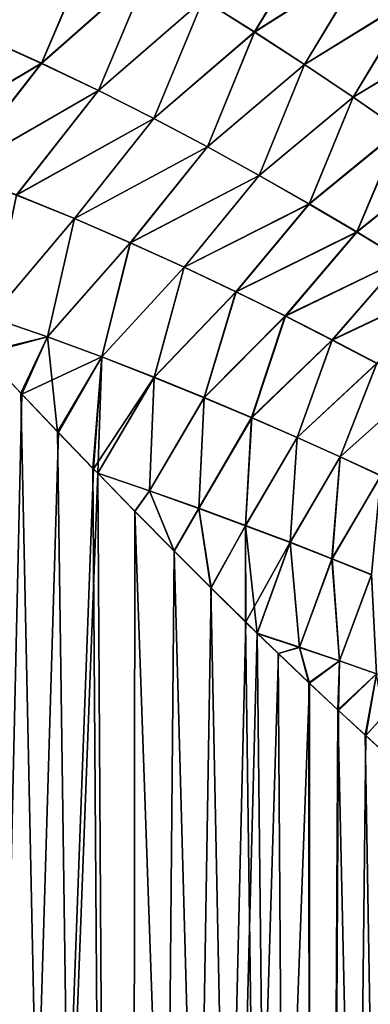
# Model space of a CAD drawing. Header units: millimetres. Extents: x -22 to 72, y 0 to 291.
# Tile 6 of 99: x 16 to 20, y 56 to 68. Entities that reach past the tile are written whole.
import ezdxf

# ---------------------------------------------------------------- set-up
doc = ezdxf.new("R2010")
doc.units = ezdxf.units.MM
doc.header["$LTSCALE"] = 65.185185
for name, color, linetype in [('13', 7, 'CONTINUOUS'), ('14', 7, 'CONTINUOUS'), ('2', 7, 'CONTINUOUS'), ('4', 7, 'CONTINUOUS')]:
    doc.layers.add(name, color=color, linetype=linetype)

msp = doc.modelspace()

# ---------------------------------------------------------------- linework, layer by layer
at = {"layer": '13', "color": 7, "linetype": 'CONTINUOUS'}
for points in [[(15.421, 68.115, 16.934), (16.134, 69.745, 17.045), (14.667, 68.43, 17.449), (15.421, 68.115, 16.934)], [(16.823, 69.362, 16.585), (16.134, 69.745, 17.045), (15.421, 68.115, 16.934), (16.823, 69.362, 16.585)], [(18.778, 68.177, 15.094), (19.586, 69.521, 15.528), (18.143, 68.577, 15.612), (18.778, 68.177, 15.094)], [(20.167, 69.065, 15.033), (19.586, 69.521, 15.528), (18.778, 68.177, 15.094), (20.167, 69.065, 15.033)], [(16.15, 67.788, 16.407), (16.823, 69.362, 16.585), (15.421, 68.115, 16.934), (16.15, 67.788, 16.407)], [(17.492, 68.972, 16.108), (16.823, 69.362, 16.585), (16.15, 67.788, 16.407), (17.492, 68.972, 16.108)], [(19.396, 67.774, 14.553), (20.167, 69.065, 15.033), (18.778, 68.177, 15.094), (19.396, 67.774, 14.553)], [(20.736, 68.61, 14.511), (20.167, 69.065, 15.033), (19.396, 67.774, 14.553), (20.736, 68.61, 14.511)], [(16.854, 67.452, 15.867), (17.492, 68.972, 16.108), (16.15, 67.788, 16.407), (16.854, 67.452, 15.867)], [(18.143, 68.577, 15.612), (17.492, 68.972, 16.108), (16.854, 67.452, 15.867), (18.143, 68.577, 15.612)], [(17.536, 67.109, 15.311), (18.143, 68.577, 15.612), (16.854, 67.452, 15.867), (17.536, 67.109, 15.311)], [(18.778, 68.177, 15.094), (18.143, 68.577, 15.612), (17.536, 67.109, 15.311), (18.778, 68.177, 15.094)], [(19.995, 67.37, 13.987), (20.736, 68.61, 14.511), (19.396, 67.774, 14.553), (19.995, 67.37, 13.987)], [(21.29, 68.158, 13.962), (20.736, 68.61, 14.511), (19.995, 67.37, 13.987), (21.29, 68.158, 13.962)], [(16.15, 67.788, 16.407), (15.421, 68.115, 16.934), (14.33, 66.709, 17.41), (16.15, 67.788, 16.407)], [(18.197, 66.758, 14.735), (18.778, 68.177, 15.094), (17.536, 67.109, 15.311), (18.197, 66.758, 14.735)], [(19.396, 67.774, 14.553), (18.778, 68.177, 15.094), (18.197, 66.758, 14.735), (19.396, 67.774, 14.553)], [(20.573, 66.97, 13.398), (21.29, 68.158, 13.962), (19.995, 67.37, 13.987), (20.573, 66.97, 13.398)], [(15.1, 66.442, 16.82), (16.15, 67.788, 16.407), (14.33, 66.709, 17.41), (15.1, 66.442, 16.82)], [(16.854, 67.452, 15.867), (16.15, 67.788, 16.407), (15.1, 66.442, 16.82), (16.854, 67.452, 15.867)], [(18.837, 66.405, 14.138), (19.396, 67.774, 14.553), (18.197, 66.758, 14.735), (18.837, 66.405, 14.138)], [(19.995, 67.37, 13.987), (19.396, 67.774, 14.553), (18.837, 66.405, 14.138), (19.995, 67.37, 13.987)], [(15.841, 66.163, 16.223), (16.854, 67.452, 15.867), (15.1, 66.442, 16.82), (15.841, 66.163, 16.223)], [(17.536, 67.109, 15.311), (16.854, 67.452, 15.867), (15.841, 66.163, 16.223), (17.536, 67.109, 15.311)], [(19.452, 66.052, 13.521), (19.995, 67.37, 13.987), (18.837, 66.405, 14.138), (19.452, 66.052, 13.521)], [(20.573, 66.97, 13.398), (19.995, 67.37, 13.987), (19.452, 66.052, 13.521), (20.573, 66.97, 13.398)], [(16.556, 65.874, 15.615), (17.536, 67.109, 15.311), (15.841, 66.163, 16.223), (16.556, 65.874, 15.615)], [(18.197, 66.758, 14.735), (17.536, 67.109, 15.311), (16.556, 65.874, 15.615), (18.197, 66.758, 14.735)], [(20.04, 65.705, 12.888), (20.573, 66.97, 13.398), (19.452, 66.052, 13.521), (20.04, 65.705, 12.888)], [(21.127, 66.579, 12.789), (20.573, 66.97, 13.398), (20.04, 65.705, 12.888), (21.127, 66.579, 12.789)], [(17.246, 65.575, 14.993), (18.197, 66.758, 14.735), (16.556, 65.874, 15.615), (17.246, 65.575, 14.993)], [(18.837, 66.405, 14.138), (18.197, 66.758, 14.735), (17.246, 65.575, 14.993), (18.837, 66.405, 14.138)], [(20.6, 65.367, 12.235), (21.127, 66.579, 12.789), (20.04, 65.705, 12.888), (20.6, 65.367, 12.235)], [(17.912, 65.272, 14.354), (18.837, 66.405, 14.138), (17.246, 65.575, 14.993), (17.912, 65.272, 14.354)], [(19.452, 66.052, 13.521), (18.837, 66.405, 14.138), (17.912, 65.272, 14.354), (19.452, 66.052, 13.521)], [(16.556, 65.874, 15.615), (15.841, 66.163, 16.223), (15.526, 64.652, 16.299), (16.556, 65.874, 15.615)], [(18.55, 64.968, 13.701), (19.452, 66.052, 13.521), (17.912, 65.272, 14.354), (18.55, 64.968, 13.701)], [(20.04, 65.705, 12.888), (19.452, 66.052, 13.521), (18.55, 64.968, 13.701), (20.04, 65.705, 12.888)], [(16.223, 64.412, 15.645), (16.556, 65.874, 15.615), (15.526, 64.652, 16.299), (16.223, 64.412, 15.645)], [(17.246, 65.575, 14.993), (16.556, 65.874, 15.615), (16.223, 64.412, 15.645), (17.246, 65.575, 14.993)], [(19.159, 64.667, 13.034), (20.04, 65.705, 12.888), (18.55, 64.968, 13.701), (19.159, 64.667, 13.034)], [(20.6, 65.367, 12.235), (20.04, 65.705, 12.888), (19.159, 64.667, 13.034), (20.6, 65.367, 12.235)], [(16.895, 64.164, 14.981), (17.246, 65.575, 14.993), (16.223, 64.412, 15.645), (16.895, 64.164, 14.981)], [(17.912, 65.272, 14.354), (17.246, 65.575, 14.993), (16.895, 64.164, 14.981), (17.912, 65.272, 14.354)], [(19.738, 64.373, 12.352), (20.6, 65.367, 12.235), (19.159, 64.667, 13.034), (19.738, 64.373, 12.352)], [(21.134, 65.035, 11.56), (20.6, 65.367, 12.235), (19.738, 64.373, 12.352), (21.134, 65.035, 11.56)], [(17.541, 63.912, 14.308), (17.912, 65.272, 14.354), (16.895, 64.164, 14.981), (17.541, 63.912, 14.308)], [(18.55, 64.968, 13.701), (17.912, 65.272, 14.354), (17.541, 63.912, 14.308), (18.55, 64.968, 13.701)], [(18.157, 63.661, 13.625), (18.55, 64.968, 13.701), (17.541, 63.912, 14.308), (18.157, 63.661, 13.625)], [(19.159, 64.667, 13.034), (18.55, 64.968, 13.701), (18.157, 63.661, 13.625), (19.159, 64.667, 13.034)], [(20.289, 64.084, 11.651), (21.134, 65.035, 11.56), (19.738, 64.373, 12.352), (20.289, 64.084, 11.651)], [(15.421, 64.22, 16.384), (16.223, 64.412, 15.645), (15.526, 64.652, 16.299), (15.421, 64.22, 16.384)], [(18.744, 63.413, 12.933), (19.159, 64.667, 13.034), (18.157, 63.661, 13.625), (18.744, 63.413, 12.933)], [(19.738, 64.373, 12.352), (19.159, 64.667, 13.034), (18.744, 63.413, 12.933), (19.738, 64.373, 12.352)], [(15.421, 64.22, 16.384), (15.895, 63.718, 15.925), (16.223, 64.412, 15.645), (15.421, 64.22, 16.384)], [(15.895, 63.718, 15.925), (16.349, 63.241, 15.458), (16.223, 64.412, 15.645), (15.895, 63.718, 15.925)], [(16.349, 63.241, 15.458), (16.895, 64.164, 14.981), (16.223, 64.412, 15.645), (16.349, 63.241, 15.458)], [(19.303, 63.169, 12.228), (19.738, 64.373, 12.352), (18.744, 63.413, 12.933), (19.303, 63.169, 12.228)], [(20.289, 64.084, 11.651), (19.738, 64.373, 12.352), (19.303, 63.169, 12.228), (20.289, 64.084, 11.651)], [(16.349, 63.241, 15.458), (16.785, 62.788, 14.984), (16.895, 64.164, 14.981), (16.349, 63.241, 15.458)], [(16.785, 62.788, 14.984), (16.845, 62.727, 14.916), (16.895, 64.164, 14.981), (16.785, 62.788, 14.984)], [(16.845, 62.727, 14.916), (17.541, 63.912, 14.308), (16.895, 64.164, 14.981), (16.845, 62.727, 14.916)], [(19.835, 62.93, 11.508), (20.289, 64.084, 11.651), (19.303, 63.169, 12.228), (19.835, 62.93, 11.508)], [(20.811, 63.802, 10.929), (20.289, 64.084, 11.651), (19.835, 62.93, 11.508), (20.811, 63.802, 10.929)], [(17.541, 63.912, 14.308), (16.845, 62.727, 14.916), (17.483, 62.51, 14.176), (17.541, 63.912, 14.308)], [(18.157, 63.661, 13.625), (17.541, 63.912, 14.308), (17.483, 62.51, 14.176), (18.157, 63.661, 13.625)], [(20.337, 62.698, 10.773), (20.811, 63.802, 10.929), (19.835, 62.93, 11.508), (20.337, 62.698, 10.773)], [(18.09, 62.293, 13.43), (18.157, 63.661, 13.625), (17.483, 62.51, 14.176), (18.09, 62.293, 13.43)], [(18.744, 63.413, 12.933), (18.157, 63.661, 13.625), (18.09, 62.293, 13.43), (18.744, 63.413, 12.933)], [(18.668, 62.08, 12.675), (18.744, 63.413, 12.933), (18.09, 62.293, 13.43), (18.668, 62.08, 12.675)], [(19.303, 63.169, 12.228), (18.744, 63.413, 12.933), (18.668, 62.08, 12.675), (19.303, 63.169, 12.228)], [(19.216, 61.872, 11.908), (19.303, 63.169, 12.228), (18.668, 62.08, 12.675), (19.216, 61.872, 11.908)], [(19.835, 62.93, 11.508), (19.303, 63.169, 12.228), (19.216, 61.872, 11.908), (19.835, 62.93, 11.508)], [(19.734, 61.67, 11.129), (19.835, 62.93, 11.508), (19.216, 61.872, 11.908), (19.734, 61.67, 11.129)], [(20.337, 62.698, 10.773), (19.835, 62.93, 11.508), (19.734, 61.67, 11.129), (20.337, 62.698, 10.773)], [(16.845, 62.727, 14.916), (17.303, 62.257, 14.383), (17.483, 62.51, 14.176), (16.845, 62.727, 14.916)], [(20.221, 61.475, 10.338), (20.337, 62.698, 10.773), (19.734, 61.67, 11.129), (20.221, 61.475, 10.338)], [(17.303, 62.257, 14.383), (17.787, 61.766, 13.78), (17.483, 62.51, 14.176), (17.303, 62.257, 14.383)], [(17.787, 61.766, 13.78), (18.09, 62.293, 13.43), (17.483, 62.51, 14.176), (17.787, 61.766, 13.78)], [(17.787, 61.766, 13.78), (18.241, 61.312, 13.173), (18.09, 62.293, 13.43), (17.787, 61.766, 13.78)], [(18.241, 61.312, 13.173), (18.668, 62.08, 12.675), (18.09, 62.293, 13.43), (18.241, 61.312, 13.173)], [(18.241, 61.312, 13.173), (18.668, 60.891, 12.56), (18.668, 62.08, 12.675), (18.241, 61.312, 13.173)], [(18.668, 60.891, 12.56), (18.812, 60.751, 12.343), (18.668, 62.08, 12.675), (18.668, 60.891, 12.56)], [(18.812, 60.751, 12.343), (19.216, 61.872, 11.908), (18.668, 62.08, 12.675), (18.812, 60.751, 12.343)], [(19.216, 61.872, 11.908), (18.812, 60.751, 12.343), (19.335, 60.578, 11.518), (19.216, 61.872, 11.908)], [(19.734, 61.67, 11.129), (19.216, 61.872, 11.908), (19.335, 60.578, 11.518), (19.734, 61.67, 11.129)], [(19.826, 60.411, 10.683), (19.734, 61.67, 11.129), (19.335, 60.578, 11.518), (19.826, 60.411, 10.683)], [(20.221, 61.475, 10.338), (19.734, 61.67, 11.129), (19.826, 60.411, 10.683), (20.221, 61.475, 10.338)], [(20.284, 60.251, 9.839), (20.221, 61.475, 10.338), (19.826, 60.411, 10.683), (20.284, 60.251, 9.839)], [(18.812, 60.751, 12.343), (19.07, 60.503, 11.941), (19.335, 60.578, 11.518), (18.812, 60.751, 12.343)], [(19.07, 60.503, 11.941), (19.45, 60.141, 11.311), (19.335, 60.578, 11.518), (19.07, 60.503, 11.941)], [(19.45, 60.141, 11.311), (19.826, 60.411, 10.683), (19.335, 60.578, 11.518), (19.45, 60.141, 11.311)], [(19.45, 60.141, 11.311), (19.808, 59.805, 10.673), (19.826, 60.411, 10.683), (19.45, 60.141, 11.311)], [(19.808, 59.805, 10.673), (20.284, 60.251, 9.839), (19.826, 60.411, 10.683), (19.808, 59.805, 10.673)], [(19.808, 59.805, 10.673), (20.143, 59.496, 10.026), (20.284, 60.251, 9.839), (19.808, 59.805, 10.673)], [(20.143, 59.496, 10.026), (20.454, 59.212, 9.374), (20.284, 60.251, 9.839), (20.143, 59.496, 10.026)]]:
    msp.add_3dface(points, dxfattribs=at)
at = {"layer": '14', "color": 7, "linetype": 'CONTINUOUS'}
for points in [[(15.419, 68.12, -16.935), (14.666, 68.436, -17.45), (16.13, 69.75, -17.047), (15.419, 68.12, -16.935)], [(16.819, 69.367, -16.587), (15.419, 68.12, -16.935), (16.13, 69.75, -17.047), (16.819, 69.367, -16.587)], [(18.778, 68.176, -15.093), (18.143, 68.577, -15.611), (19.593, 69.515, -15.521), (18.778, 68.176, -15.093)], [(20.174, 69.059, -15.026), (18.778, 68.176, -15.093), (19.593, 69.515, -15.521), (20.174, 69.059, -15.026)], [(16.149, 67.791, -16.408), (15.419, 68.12, -16.935), (16.819, 69.367, -16.587), (16.149, 67.791, -16.408)], [(17.49, 68.975, -16.109), (16.149, 67.791, -16.408), (16.819, 69.367, -16.587), (17.49, 68.975, -16.109)], [(19.395, 67.773, -14.553), (18.778, 68.176, -15.093), (20.174, 69.059, -15.026), (19.395, 67.773, -14.553)], [(20.742, 68.605, -14.505), (19.395, 67.773, -14.553), (20.174, 69.059, -15.026), (20.742, 68.605, -14.505)], [(16.855, 67.453, -15.866), (16.149, 67.791, -16.408), (17.49, 68.975, -16.109), (16.855, 67.453, -15.866)], [(18.143, 68.577, -15.611), (16.855, 67.453, -15.866), (17.49, 68.975, -16.109), (18.143, 68.577, -15.611)], [(17.537, 67.108, -15.309), (16.855, 67.453, -15.866), (18.143, 68.577, -15.611), (17.537, 67.108, -15.309)], [(18.778, 68.176, -15.093), (17.537, 67.108, -15.309), (18.143, 68.577, -15.611), (18.778, 68.176, -15.093)], [(19.994, 67.371, -13.988), (19.395, 67.773, -14.553), (20.742, 68.605, -14.505), (19.994, 67.371, -13.988)], [(21.294, 68.155, -13.958), (19.994, 67.371, -13.988), (20.742, 68.605, -14.505), (21.294, 68.155, -13.958)], [(16.149, 67.791, -16.408), (14.328, 66.715, -17.411), (15.419, 68.12, -16.935), (16.149, 67.791, -16.408)], [(18.198, 66.757, -14.734), (17.537, 67.108, -15.309), (18.778, 68.176, -15.093), (18.198, 66.757, -14.734)], [(19.395, 67.773, -14.553), (18.198, 66.757, -14.734), (18.778, 68.176, -15.093), (19.395, 67.773, -14.553)], [(20.571, 66.972, -13.4), (19.994, 67.371, -13.988), (21.294, 68.155, -13.958), (20.571, 66.972, -13.4)], [(15.099, 66.446, -16.821), (14.328, 66.715, -17.411), (16.149, 67.791, -16.408), (15.099, 66.446, -16.821)], [(16.855, 67.453, -15.866), (15.099, 66.446, -16.821), (16.149, 67.791, -16.408), (16.855, 67.453, -15.866)], [(18.837, 66.405, -14.138), (18.198, 66.757, -14.734), (19.395, 67.773, -14.553), (18.837, 66.405, -14.138)], [(19.994, 67.371, -13.988), (18.837, 66.405, -14.138), (19.395, 67.773, -14.553), (19.994, 67.371, -13.988)], [(15.842, 66.165, -16.223), (15.099, 66.446, -16.821), (16.855, 67.453, -15.866), (15.842, 66.165, -16.223)], [(17.537, 67.108, -15.309), (15.842, 66.165, -16.223), (16.855, 67.453, -15.866), (17.537, 67.108, -15.309)], [(19.451, 66.053, -13.523), (18.837, 66.405, -14.138), (19.994, 67.371, -13.988), (19.451, 66.053, -13.523)], [(20.571, 66.972, -13.4), (19.451, 66.053, -13.523), (19.994, 67.371, -13.988), (20.571, 66.972, -13.4)], [(16.557, 65.873, -15.614), (15.842, 66.165, -16.223), (17.537, 67.108, -15.309), (16.557, 65.873, -15.614)], [(18.198, 66.757, -14.734), (16.557, 65.873, -15.614), (17.537, 67.108, -15.309), (18.198, 66.757, -14.734)], [(20.039, 65.707, -12.889), (19.451, 66.053, -13.523), (20.571, 66.972, -13.4), (20.039, 65.707, -12.889)], [(21.124, 66.582, -12.791), (20.039, 65.707, -12.889), (20.571, 66.972, -13.4), (21.124, 66.582, -12.791)], [(17.247, 65.575, -14.992), (16.557, 65.873, -15.614), (18.198, 66.757, -14.734), (17.247, 65.575, -14.992)], [(18.837, 66.405, -14.138), (17.247, 65.575, -14.992), (18.198, 66.757, -14.734), (18.837, 66.405, -14.138)], [(20.599, 65.368, -12.236), (20.039, 65.707, -12.889), (21.124, 66.582, -12.791), (20.599, 65.368, -12.236)], [(17.911, 65.273, -14.355), (17.247, 65.575, -14.992), (18.837, 66.405, -14.138), (17.911, 65.273, -14.355)], [(19.451, 66.053, -13.523), (17.911, 65.273, -14.355), (18.837, 66.405, -14.138), (19.451, 66.053, -13.523)], [(16.557, 65.873, -15.614), (15.527, 64.653, -16.298), (15.842, 66.165, -16.223), (16.557, 65.873, -15.614)], [(18.548, 64.97, -13.703), (17.911, 65.273, -14.355), (19.451, 66.053, -13.523), (18.548, 64.97, -13.703)], [(20.039, 65.707, -12.889), (18.548, 64.97, -13.703), (19.451, 66.053, -13.523), (20.039, 65.707, -12.889)], [(16.224, 64.411, -15.644), (15.527, 64.653, -16.298), (16.557, 65.873, -15.614), (16.224, 64.411, -15.644)], [(17.247, 65.575, -14.992), (16.224, 64.411, -15.644), (16.557, 65.873, -15.614), (17.247, 65.575, -14.992)], [(19.157, 64.67, -13.036), (18.548, 64.97, -13.703), (20.039, 65.707, -12.889), (19.157, 64.67, -13.036)], [(20.599, 65.368, -12.236), (19.157, 64.67, -13.036), (20.039, 65.707, -12.889), (20.599, 65.368, -12.236)], [(16.895, 64.164, -14.981), (16.224, 64.411, -15.644), (17.247, 65.575, -14.992), (16.895, 64.164, -14.981)], [(17.911, 65.273, -14.355), (16.895, 64.164, -14.981), (17.247, 65.575, -14.992), (17.911, 65.273, -14.355)], [(19.737, 64.375, -12.353), (19.157, 64.67, -13.036), (20.599, 65.368, -12.236), (19.737, 64.375, -12.353)], [(21.133, 65.036, -11.559), (19.737, 64.375, -12.353), (20.599, 65.368, -12.236), (21.133, 65.036, -11.559)], [(17.539, 63.913, -14.309), (16.895, 64.164, -14.981), (17.911, 65.273, -14.355), (17.539, 63.913, -14.309)], [(18.548, 64.97, -13.703), (17.539, 63.913, -14.309), (17.911, 65.273, -14.355), (18.548, 64.97, -13.703)], [(18.156, 63.663, -13.626), (17.539, 63.913, -14.309), (18.548, 64.97, -13.703), (18.156, 63.663, -13.626)], [(19.157, 64.67, -13.036), (18.156, 63.663, -13.626), (18.548, 64.97, -13.703), (19.157, 64.67, -13.036)], [(20.288, 64.086, -11.651), (19.737, 64.375, -12.353), (21.133, 65.036, -11.559), (20.288, 64.086, -11.651)], [(16.224, 64.411, -15.644), (15.439, 64.202, -16.367), (15.527, 64.653, -16.298), (16.224, 64.411, -15.644)], [(18.743, 63.415, -12.934), (18.156, 63.663, -13.626), (19.157, 64.67, -13.036), (18.743, 63.415, -12.934)], [(19.737, 64.375, -12.353), (18.743, 63.415, -12.934), (19.157, 64.67, -13.036), (19.737, 64.375, -12.353)], [(15.908, 63.704, -15.911), (15.439, 64.202, -16.367), (16.224, 64.411, -15.644), (15.908, 63.704, -15.911)], [(16.895, 64.164, -14.981), (15.908, 63.704, -15.911), (16.224, 64.411, -15.644), (16.895, 64.164, -14.981)], [(19.303, 63.171, -12.228), (18.743, 63.415, -12.934), (19.737, 64.375, -12.353), (19.303, 63.171, -12.228)], [(20.288, 64.086, -11.651), (19.303, 63.171, -12.228), (19.737, 64.375, -12.353), (20.288, 64.086, -11.651)], [(16.359, 63.231, -15.448), (15.908, 63.704, -15.911), (16.895, 64.164, -14.981), (16.359, 63.231, -15.448)], [(16.79, 62.784, -14.979), (16.359, 63.231, -15.448), (16.895, 64.164, -14.981), (16.79, 62.784, -14.979)], [(17.539, 63.913, -14.309), (16.79, 62.784, -14.979), (16.895, 64.164, -14.981), (17.539, 63.913, -14.309)], [(19.835, 62.932, -11.508), (19.303, 63.171, -12.228), (20.288, 64.086, -11.651), (19.835, 62.932, -11.508)], [(20.81, 63.804, -10.929), (19.835, 62.932, -11.508), (20.288, 64.086, -11.651), (20.81, 63.804, -10.929)], [(16.845, 62.727, -14.917), (16.79, 62.784, -14.979), (17.539, 63.913, -14.309), (16.845, 62.727, -14.917)], [(17.482, 62.511, -14.177), (16.845, 62.727, -14.917), (17.539, 63.913, -14.309), (17.482, 62.511, -14.177)], [(18.156, 63.663, -13.626), (17.482, 62.511, -14.177), (17.539, 63.913, -14.309), (18.156, 63.663, -13.626)], [(20.337, 62.7, -10.772), (19.835, 62.932, -11.508), (20.81, 63.804, -10.929), (20.337, 62.7, -10.772)], [(18.09, 62.296, -13.43), (17.482, 62.511, -14.177), (18.156, 63.663, -13.626), (18.09, 62.296, -13.43)], [(18.743, 63.415, -12.934), (18.09, 62.296, -13.43), (18.156, 63.663, -13.626), (18.743, 63.415, -12.934)], [(18.668, 62.083, -12.674), (18.09, 62.296, -13.43), (18.743, 63.415, -12.934), (18.668, 62.083, -12.674)], [(19.303, 63.171, -12.228), (18.668, 62.083, -12.674), (18.743, 63.415, -12.934), (19.303, 63.171, -12.228)], [(19.217, 61.875, -11.907), (18.668, 62.083, -12.674), (19.303, 63.171, -12.228), (19.217, 61.875, -11.907)], [(19.835, 62.932, -11.508), (19.217, 61.875, -11.907), (19.303, 63.171, -12.228), (19.835, 62.932, -11.508)], [(19.735, 61.672, -11.128), (19.217, 61.875, -11.907), (19.835, 62.932, -11.508), (19.735, 61.672, -11.128)], [(20.337, 62.7, -10.772), (19.735, 61.672, -11.128), (19.835, 62.932, -11.508), (20.337, 62.7, -10.772)], [(17.302, 62.259, -14.384), (16.845, 62.727, -14.917), (17.482, 62.511, -14.177), (17.302, 62.259, -14.384)], [(20.221, 61.477, -10.337), (19.735, 61.672, -11.128), (20.337, 62.7, -10.772), (20.221, 61.477, -10.337)], [(17.786, 61.769, -13.781), (17.302, 62.259, -14.384), (17.482, 62.511, -14.177), (17.786, 61.769, -13.781)], [(18.09, 62.296, -13.43), (17.786, 61.769, -13.781), (17.482, 62.511, -14.177), (18.09, 62.296, -13.43)], [(18.242, 61.315, -13.172), (17.786, 61.769, -13.781), (18.09, 62.296, -13.43), (18.242, 61.315, -13.172)], [(18.668, 62.083, -12.674), (18.242, 61.315, -13.172), (18.09, 62.296, -13.43), (18.668, 62.083, -12.674)], [(18.672, 60.892, -12.555), (18.242, 61.315, -13.172), (18.668, 62.083, -12.674), (18.672, 60.892, -12.555)], [(19.217, 61.875, -11.907), (18.672, 60.892, -12.555), (18.668, 62.083, -12.674), (19.217, 61.875, -11.907)], [(18.812, 60.755, -12.343), (18.672, 60.892, -12.555), (19.217, 61.875, -11.907), (18.812, 60.755, -12.343)], [(19.335, 60.582, -11.518), (18.812, 60.755, -12.343), (19.217, 61.875, -11.907), (19.335, 60.582, -11.518)], [(19.735, 61.672, -11.128), (19.335, 60.582, -11.518), (19.217, 61.875, -11.907), (19.735, 61.672, -11.128)], [(19.827, 60.413, -10.683), (19.335, 60.582, -11.518), (19.735, 61.672, -11.128), (19.827, 60.413, -10.683)], [(20.221, 61.477, -10.337), (19.827, 60.413, -10.683), (19.735, 61.672, -11.128), (20.221, 61.477, -10.337)], [(20.284, 60.253, -9.839), (19.827, 60.413, -10.683), (20.221, 61.477, -10.337), (20.284, 60.253, -9.839)], [(19.076, 60.501, -11.931), (18.812, 60.755, -12.343), (19.335, 60.582, -11.518), (19.076, 60.501, -11.931)], [(19.458, 60.137, -11.298), (19.076, 60.501, -11.931), (19.335, 60.582, -11.518), (19.458, 60.137, -11.298)], [(19.827, 60.413, -10.683), (19.458, 60.137, -11.298), (19.335, 60.582, -11.518), (19.827, 60.413, -10.683)], [(19.816, 59.8, -10.657), (19.458, 60.137, -11.298), (19.827, 60.413, -10.683), (19.816, 59.8, -10.657)], [(20.284, 60.253, -9.839), (19.816, 59.8, -10.657), (19.827, 60.413, -10.683), (20.284, 60.253, -9.839)], [(20.15, 59.49, -10.011), (19.816, 59.8, -10.657), (20.284, 60.253, -9.839), (20.15, 59.49, -10.011)], [(20.707, 60.102, -8.985), (20.15, 59.49, -10.011), (20.284, 60.253, -9.839), (20.707, 60.102, -8.985)], [(20.461, 59.207, -9.36), (20.15, 59.49, -10.011), (20.707, 60.102, -8.985), (20.461, 59.207, -9.36)]]:
    msp.add_3dface(points, dxfattribs=at)
at = {"layer": '2', "color": 7, "linetype": 'CONTINUOUS'}
for points in [[(15.908, 63.704, -15.911), (14.463, 0, -17.236), (15.439, 64.202, -16.367), (15.908, 63.704, -15.911)], [(16.359, 63.231, -15.448), (14.463, 0, -17.236), (15.908, 63.704, -15.911), (16.359, 63.231, -15.448)], [(16.79, 62.784, -14.979), (14.463, 0, -17.236), (16.359, 63.231, -15.448), (16.79, 62.784, -14.979)], [(16.845, 62.727, -14.917), (14.463, 0, -17.236), (16.79, 62.784, -14.979), (16.845, 62.727, -14.917)], [(17.236, 0, -14.463), (14.463, 0, -17.236), (16.845, 62.727, -14.917), (17.236, 0, -14.463)], [(17.302, 62.259, -14.384), (17.236, 0, -14.463), (16.845, 62.727, -14.917), (17.302, 62.259, -14.384)], [(17.786, 61.769, -13.781), (17.236, 0, -14.463), (17.302, 62.259, -14.384), (17.786, 61.769, -13.781)], [(18.242, 61.315, -13.172), (17.236, 0, -14.463), (17.786, 61.769, -13.781), (18.242, 61.315, -13.172)], [(18.672, 60.892, -12.555), (17.236, 0, -14.463), (18.242, 61.315, -13.172), (18.672, 60.892, -12.555)], [(18.812, 60.755, -12.343), (17.236, 0, -14.463), (18.672, 60.892, -12.555), (18.812, 60.755, -12.343)], [(19.076, 60.501, -11.931), (17.236, 0, -14.463), (18.812, 60.755, -12.343), (19.076, 60.501, -11.931)], [(19.458, 60.137, -11.298), (17.236, 0, -14.463), (19.076, 60.501, -11.931), (19.458, 60.137, -11.298)], [(19.486, 0, -11.25), (17.236, 0, -14.463), (19.458, 60.137, -11.298), (19.486, 0, -11.25)], [(19.816, 59.8, -10.657), (19.486, 0, -11.25), (19.458, 60.137, -11.298), (19.816, 59.8, -10.657)], [(20.15, 59.49, -10.011), (19.486, 0, -11.25), (19.816, 59.8, -10.657), (20.15, 59.49, -10.011)], [(20.461, 59.207, -9.36), (19.486, 0, -11.25), (20.15, 59.49, -10.011), (20.461, 59.207, -9.36)], [(20.7, 58.992, -8.819), (19.486, 0, -11.25), (20.461, 59.207, -9.36), (20.7, 58.992, -8.819)], [(20.749, 58.948, -8.703), (19.486, 0, -11.25), (20.7, 58.992, -8.819), (20.749, 58.948, -8.703)], [(21.013, 58.715, -8.044), (19.486, 0, -11.25), (20.749, 58.948, -8.703), (21.013, 58.715, -8.044)], [(21.143, 0, -7.696), (19.486, 0, -11.25), (21.013, 58.715, -8.044), (21.143, 0, -7.696)]]:
    msp.add_3dface(points, dxfattribs=at)
at = {"layer": '4', "color": 7, "linetype": 'CONTINUOUS'}
for points in [[(14.463, 0, 17.236), (17.236, 0, 14.463), (14.804, 64.881, 16.944), (14.463, 0, 17.236)], [(14.804, 64.881, 16.944), (17.236, 0, 14.463), (14.926, 64.75, 16.837), (14.804, 64.881, 16.944)], [(14.926, 64.75, 16.837), (17.236, 0, 14.463), (15.421, 64.22, 16.384), (14.926, 64.75, 16.837)], [(15.421, 64.22, 16.384), (17.236, 0, 14.463), (15.895, 63.718, 15.925), (15.421, 64.22, 16.384)], [(15.895, 63.718, 15.925), (17.236, 0, 14.463), (16.349, 63.241, 15.458), (15.895, 63.718, 15.925)], [(16.349, 63.241, 15.458), (17.236, 0, 14.463), (16.785, 62.788, 14.984), (16.349, 63.241, 15.458)], [(16.785, 62.788, 14.984), (17.236, 0, 14.463), (16.845, 62.727, 14.916), (16.785, 62.788, 14.984)], [(16.845, 62.727, 14.916), (17.236, 0, 14.463), (17.303, 62.257, 14.383), (16.845, 62.727, 14.916)], [(17.236, 0, 14.463), (19.486, 0, 11.25), (17.303, 62.257, 14.383), (17.236, 0, 14.463)], [(17.303, 62.257, 14.383), (19.486, 0, 11.25), (17.787, 61.766, 13.78), (17.303, 62.257, 14.383)], [(17.787, 61.766, 13.78), (19.486, 0, 11.25), (18.241, 61.312, 13.173), (17.787, 61.766, 13.78)], [(18.241, 61.312, 13.173), (19.486, 0, 11.25), (18.668, 60.891, 12.56), (18.241, 61.312, 13.173)], [(18.668, 60.891, 12.56), (19.486, 0, 11.25), (18.812, 60.751, 12.343), (18.668, 60.891, 12.56)], [(18.812, 60.751, 12.343), (19.486, 0, 11.25), (19.07, 60.503, 11.941), (18.812, 60.751, 12.343)], [(19.07, 60.503, 11.941), (19.486, 0, 11.25), (19.45, 60.141, 11.311), (19.07, 60.503, 11.941)], [(19.45, 60.141, 11.311), (19.486, 0, 11.25), (19.808, 59.805, 10.673), (19.45, 60.141, 11.311)], [(19.486, 0, 11.25), (21.143, 0, 7.696), (19.808, 59.805, 10.673), (19.486, 0, 11.25)], [(19.808, 59.805, 10.673), (21.143, 0, 7.696), (20.143, 59.496, 10.026), (19.808, 59.805, 10.673)], [(20.143, 59.496, 10.026), (21.143, 0, 7.696), (20.454, 59.212, 9.374), (20.143, 59.496, 10.026)]]:
    msp.add_3dface(points, dxfattribs=at)

doc.saveas('drawing.dxf')
